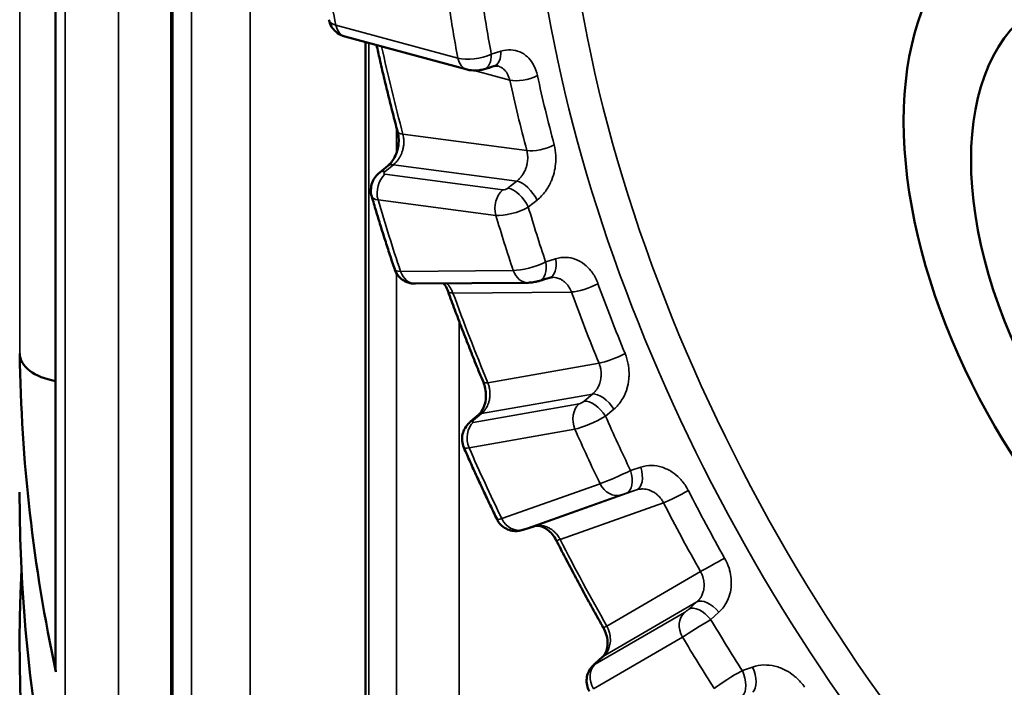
# Model space of a CAD drawing. Header units: millimetres. Extents: x 38 to 2514, y 38 to 1622.
# Tile 86 of 244: x 342 to 354, y 1281 to 1289. Entities that reach past the tile are written whole.
import ezdxf

# ---------------------------------------------------------------- set-up
doc = ezdxf.new("R2010")
doc.units = ezdxf.units.MM
doc.header["$LTSCALE"] = 7.692308
doc.layers.add('Visible (ISO)', color=7, linetype='Continuous', lineweight=50)
doc.layers.add('Visible Narrow (ISO)', color=7, linetype='Continuous', lineweight=35)

msp = doc.modelspace()

# ---------------------------------------------------------------- linework, layer by layer
at = {"layer": 'Visible (ISO)'}
for p, q in [((342.74, 1403.302), (342.74, 1280.996)), ((344.137, 1399.192), (344.137, 1276.775)), ((346.231, 1288.615), (347.704, 1288.218)), ((346.477, 1288.549), (346.477, 1272.696)), ((346.651, 1286.977), (346.75, 1287.057)), ((347.081, 1285.635), (348.44, 1285.646)), ((347.746, 1283.971), (347.842, 1284.053)), ((348.507, 1282.707), (348.391, 1282.67)), ((349.245, 1281.05), (349.337, 1281.132))]:
    msp.add_line(p, q, dxfattribs=at)
for centre, major_axis, ratio, start_param, end_param in [((356.681, 1285.452), (-2.625, 4.547), 0.57735, 5.859977, 8.27719), ((399.808, 1285.039), (-57.5, 0), 0.57735, 0.007508, 0.123392), ((342.909, 1284.793), (-0.6, 0), 0.57735, 0.007508, 1.285288), ((399.808, 1283.121), (-57.5, 0), 0.57735, 0, 3.141593), ((348.428, 1282.945), (0.076, -0.238), 0.543662, 6.28314, 6.300831), ((348.312, 1282.907), (0.076, -0.238), 0.543892, 6.283185, 6.300835), ((399.808, 1281.243), (57.5, 0), 0.57735, 3.113305, 6.311473), ((343.34, 1280.996), (-0.6, 0), 0.57735, 0, 0.123392)]:
    msp.add_ellipse(centre, major_axis=major_axis, ratio=ratio, start_param=start_param, end_param=end_param, dxfattribs=at)
msp.add_ellipse((356.681, 1285.452), major_axis=(-2.05, 3.551), ratio=0.57735, dxfattribs=at)
for points, knots in [([(352.634, 1301.065), (353.517, 1301.201), (354.501, 1301.095), (356.621, 1300.471), (357.794, 1299.928), (360.183, 1298.488), (361.427, 1297.574), (363.796, 1295.512), (364.951, 1294.345), (367.062, 1291.827), (368.037, 1290.44), (369.639, 1287.572), (370.276, 1286.052), (371.055, 1283.085), (371.209, 1281.6), (371.008, 1278.879), (370.664, 1277.605), (369.559, 1275.411), (368.792, 1274.46), (367.7, 1273.587), (367.514, 1273.451), (367.323, 1273.324)], [0, 0, 0, 0, 0.482918, 0.482918, 0.982372, 0.982372, 1.478501, 1.478501, 1.964713, 1.964713, 2.4644, 2.4644, 2.977464, 2.977464, 3.486297, 3.486297, 3.980604, 3.980604, 4.468336, 4.468336, 4.564412, 4.564412, 4.564412, 4.564412]), ([(346.231, 1288.615), (346.199, 1288.624), (346.168, 1288.638), (346.117, 1288.675), (346.095, 1288.697), (346.063, 1288.744), (346.051, 1288.77), (346.041, 1288.804), (346.039, 1288.811), (346.038, 1288.819)], [0, 0, 0, 0, 0.01010826, 0.01010826, 0.01904968, 0.01904968, 0.02732258, 0.02732258, 0.02971411, 0.02971411, 0.02971411, 0.02971411]), ([(346.613, 1288.512), (346.625, 1288.456), (346.638, 1288.399), (346.667, 1288.27), (346.684, 1288.198), (346.718, 1288.054), (346.735, 1287.981), (346.771, 1287.837), (346.789, 1287.764), (346.827, 1287.619), (346.846, 1287.547), (346.865, 1287.474)], [1.85035209, 1.85035209, 1.85035209, 1.85035209, 1.86226633, 1.86226633, 1.87739251, 1.87739251, 1.89251868, 1.89251868, 1.90764485, 1.90764485, 1.92277102, 1.92277102, 1.92277102, 1.92277102]), ([(347.91, 1288.222), (347.892, 1288.217), (347.874, 1288.213), (347.822, 1288.206), (347.788, 1288.205), (347.738, 1288.21), (347.721, 1288.213), (347.704, 1288.218)], [0, 0, 0, 0, 0.00567875, 0.00567875, 0.01567347, 0.01567347, 0.02101185, 0.02101185, 0.02101185, 0.02101185]), ([(346.75, 1287.057), (346.766, 1287.07), (346.783, 1287.087), (346.813, 1287.128), (346.828, 1287.153), (346.851, 1287.205), (346.86, 1287.233), (346.874, 1287.291), (346.878, 1287.322), (346.88, 1287.382), (346.878, 1287.412), (346.871, 1287.451), (346.868, 1287.463), (346.865, 1287.474)], [0, 0, 0, 0, 0.00921669, 0.00921669, 0.01833467, 0.01833467, 0.02726797, 0.02726797, 0.03635855, 0.03635855, 0.04553966, 0.04553966, 0.04959398, 0.04959398, 0.04959398, 0.04959398]), ([(346.554, 1286.686), (346.546, 1286.713), (346.542, 1286.742), (346.545, 1286.797), (346.55, 1286.825), (346.569, 1286.877), (346.583, 1286.903), (346.615, 1286.944), (346.632, 1286.961), (346.651, 1286.977)], [0, 0, 0, 0, 0.00842597, 0.00842597, 0.01676311, 0.01676311, 0.02526331, 0.02526331, 0.03259572, 0.03259572, 0.03259572, 0.03259572]), ([(346.554, 1286.686), (346.571, 1286.628), (346.589, 1286.569), (346.624, 1286.452), (346.642, 1286.394), (346.678, 1286.276), (346.697, 1286.218), (346.734, 1286.101), (346.753, 1286.042), (346.792, 1285.925), (346.811, 1285.866), (346.831, 1285.808)], [1.95933153, 1.95933153, 1.95933153, 1.95933153, 1.97146819, 1.97146819, 1.98360484, 1.98360484, 1.9957415, 1.9957415, 2.00787816, 2.00787816, 2.02001481, 2.02001481, 2.02001481, 2.02001481]), ([(347.081, 1285.635), (347.066, 1285.635), (347.05, 1285.636), (347.008, 1285.642), (346.982, 1285.65), (346.934, 1285.674), (346.913, 1285.689), (346.875, 1285.726), (346.859, 1285.748), (346.84, 1285.783), (346.835, 1285.795), (346.831, 1285.808)], [0, 0, 0, 0, 0.00481454, 0.00481454, 0.01299185, 0.01299185, 0.02073248, 0.02073248, 0.02877249, 0.02877249, 0.03266887, 0.03266887, 0.03266887, 0.03266887]), ([(348.578, 1285.669), (348.565, 1285.665), (348.55, 1285.661), (348.516, 1285.654), (348.495, 1285.65), (348.464, 1285.647), (348.452, 1285.647), (348.44, 1285.646)], [0, 0, 0, 0, 0.00448551, 0.00448551, 0.01061532, 0.01061532, 0.01433984, 0.01433984, 0.01433984, 0.01433984]), ([(347.476, 1285.539), (347.466, 1285.566), (347.454, 1285.591), (347.434, 1285.621), (347.427, 1285.63), (347.42, 1285.638)], [0, 0, 0, 0, 0.00925336, 0.00925336, 0.01359138, 0.01359138, 0.01359138, 0.01359138]), ([(347.476, 1285.539), (347.502, 1285.466), (347.529, 1285.393), (347.583, 1285.247), (347.611, 1285.174), (347.666, 1285.029), (347.695, 1284.956), (347.752, 1284.81), (347.781, 1284.737), (347.84, 1284.592), (347.869, 1284.519), (347.9, 1284.447)], [2.05657967, 2.05657967, 2.05657967, 2.05657967, 2.07170584, 2.07170584, 2.08683202, 2.08683202, 2.10195819, 2.10195819, 2.11708436, 2.11708436, 2.13221053, 2.13221053, 2.13221053, 2.13221053]), ([(347.842, 1284.053), (347.858, 1284.067), (347.875, 1284.087), (347.903, 1284.136), (347.914, 1284.164), (347.928, 1284.221), (347.931, 1284.251), (347.932, 1284.31), (347.929, 1284.34), (347.918, 1284.396), (347.91, 1284.422), (347.9, 1284.447)], [0, 0, 0, 0, 0.01128685, 0.01128685, 0.02156935, 0.02156935, 0.03061744, 0.03061744, 0.03956872, 0.03956872, 0.04777181, 0.04777181, 0.04777181, 0.04777181]), ([(347.665, 1283.658), (347.654, 1283.683), (347.647, 1283.71), (347.642, 1283.764), (347.644, 1283.792), (347.656, 1283.845), (347.666, 1283.87), (347.694, 1283.917), (347.712, 1283.939), (347.736, 1283.962), (347.741, 1283.967), (347.746, 1283.971)], [0, 0, 0, 0, 0.00820116, 0.00820116, 0.01631243, 0.01631243, 0.02448291, 0.02448291, 0.03281072, 0.03281072, 0.03488297, 0.03488297, 0.03488297, 0.03488297]), ([(347.665, 1283.658), (347.691, 1283.6), (347.716, 1283.542), (347.768, 1283.426), (347.794, 1283.368), (347.847, 1283.253), (347.874, 1283.195), (347.928, 1283.08), (347.955, 1283.022), (348.01, 1282.907), (348.037, 1282.849), (348.065, 1282.792)], [2.16878274, 2.16878274, 2.16878274, 2.16878274, 2.18091525, 2.18091525, 2.19304776, 2.19304776, 2.20518026, 2.20518026, 2.21731277, 2.21731277, 2.22944528, 2.22944528, 2.22944528, 2.22944528]), ([(348.389, 1282.669), (348.383, 1282.667), (348.377, 1282.666), (348.37, 1282.663), (348.367, 1282.663), (348.362, 1282.661), (348.36, 1282.661), (348.355, 1282.659), (348.353, 1282.659), (348.347, 1282.657), (348.343, 1282.656), (348.334, 1282.654), (348.329, 1282.654), (348.31, 1282.651), (348.296, 1282.65), (348.258, 1282.651), (348.234, 1282.656), (348.185, 1282.672), (348.161, 1282.685), (348.119, 1282.716), (348.1, 1282.736), (348.077, 1282.769), (348.071, 1282.78), (348.065, 1282.792)], [0, 0, 0, 0, 0.00219603, 0.00219603, 0.00344072, 0.00344072, 0.00437621, 0.00437621, 0.00525996, 0.00525996, 0.00636837, 0.00636837, 0.00810463, 0.00810463, 0.01216183, 0.01216183, 0.01946912, 0.01946912, 0.02743828, 0.02743828, 0.03540455, 0.03540455, 0.03933306, 0.03933306, 0.03933306, 0.03933306]), ([(348.78, 1282.538), (348.767, 1282.565), (348.75, 1282.59), (348.714, 1282.633), (348.694, 1282.652), (348.654, 1282.681), (348.634, 1282.693), (348.594, 1282.708), (348.575, 1282.712), (348.538, 1282.714), (348.521, 1282.712), (348.505, 1282.707)], [0, 0, 0, 0, 0.00910888, 0.00910888, 0.01804169, 0.01804169, 0.02706616, 0.02706616, 0.03668245, 0.03668245, 0.04734949, 0.04734949, 0.04734949, 0.04734949]), ([(348.78, 1282.538), (348.817, 1282.467), (348.853, 1282.396), (348.927, 1282.255), (348.964, 1282.184), (349.039, 1282.043), (349.077, 1281.973), (349.153, 1281.833), (349.191, 1281.763), (349.269, 1281.623), (349.308, 1281.553), (349.347, 1281.484)], [2.26601918, 2.26601918, 2.26601918, 2.26601918, 2.28114535, 2.28114535, 2.29627153, 2.29627153, 2.3113977, 2.3113977, 2.32652387, 2.32652387, 2.34165004, 2.34165004, 2.34165004, 2.34165004]), ([(349.337, 1281.132), (349.347, 1281.141), (349.356, 1281.152), (349.372, 1281.177), (349.379, 1281.192), (349.394, 1281.233), (349.399, 1281.263), (349.399, 1281.324), (349.395, 1281.354), (349.381, 1281.411), (349.37, 1281.44), (349.354, 1281.472), (349.351, 1281.478), (349.347, 1281.484)], [0, 0, 0, 0, 0.00798549, 0.00798549, 0.01527812, 0.01527812, 0.02676841, 0.02676841, 0.03625343, 0.03625343, 0.04520169, 0.04520169, 0.04717347, 0.04717347, 0.04717347, 0.04717347]), ([(349.18, 1280.718), (349.166, 1280.741), (349.156, 1280.766), (349.145, 1280.819), (349.144, 1280.846), (349.149, 1280.899), (349.156, 1280.925), (349.173, 1280.961), (349.179, 1280.973), (349.199, 1281.004), (349.215, 1281.022), (349.236, 1281.042), (349.24, 1281.046), (349.245, 1281.05)], [0, 0, 0, 0, 0.00807575, 0.00807575, 0.01605875, 0.01605875, 0.0240519, 0.0240519, 0.02798137, 0.02798137, 0.03546395, 0.03546395, 0.0373082, 0.0373082, 0.0373082, 0.0373082])]:
    msp.add_open_spline(points, degree=3, knots=knots, dxfattribs=at)
for points in [[(348.027, 1288.258), (347.988, 1288.246), (347.949, 1288.234), (347.91, 1288.222)], [(348.073, 1288.261), (348.063, 1288.264), (348.05, 1288.265), (348.027, 1288.258)], [(348.698, 1285.706), (348.658, 1285.694), (348.618, 1285.682), (348.578, 1285.669)], [(348.733, 1285.712), (348.722, 1285.712), (348.711, 1285.71), (348.698, 1285.706)]]:
    msp.add_open_spline(points, degree=3, dxfattribs=at)
at = {"layer": 'Visible Narrow (ISO)'}
for p, q in [((342.31, 1406.938), (342.309, 1284.79)), ((343.502, 1404.191), (343.502, 1280.162)), ((342.745, 1403.101), (342.745, 1280.954)), ((342.858, 1402.607), (342.858, 1280.459)), ((345.087, 1399.99), (345.087, 1275.96)), ((344.157, 1398.836), (344.157, 1276.688)), ((344.381, 1398.355), (344.38, 1276.207)), ((346.12, 1288.755), (347.592, 1288.357)), ((346.521, 1288.537), (346.521, 1272.566)), ((347.996, 1288.403), (348.113, 1288.439)), ((347.791, 1288.206), (348.219, 1288.091)), ((346.851, 1287.527), (346.851, 1287.209)), ((348.424, 1287.24), (346.93, 1287.437)), ((346.715, 1286.989), (346.815, 1287.069)), ((348.304, 1286.873), (346.815, 1287.069)), ((346.851, 1287.103), (346.851, 1287.103)), ((348.135, 1286.767), (346.714, 1286.954)), ((348.304, 1286.873), (348.199, 1286.789)), ((348.052, 1286.459), (346.63, 1286.646)), ((348.548, 1286.643), (348.443, 1286.56)), ((348.652, 1285.897), (348.771, 1285.934)), ((346.851, 1285.762), (346.851, 1272.105)), ((346.903, 1285.783), (348.261, 1285.794)), ((347.534, 1285.522), (348.962, 1285.534)), ((347.607, 1285.184), (347.607, 1271.914)), ((349.296, 1284.676), (347.954, 1284.44)), ((349.216, 1284.303), (347.879, 1284.069)), ((349.216, 1284.303), (349.115, 1284.218)), ((349.056, 1284.186), (347.779, 1283.962)), ((349.475, 1284.121), (349.374, 1284.036)), ((347.783, 1283.987), (347.879, 1284.069)), ((349.005, 1283.878), (347.728, 1283.654)), ((349.676, 1283.382), (349.798, 1283.422)), ((348.122, 1282.802), (349.308, 1283.222)), ((348.507, 1282.707), (349.749, 1283.148)), ((349.627, 1283.108), (349.749, 1283.148)), ((348.377, 1282.667), (349.563, 1283.087)), ((348.826, 1282.55), (350.073, 1282.991)), ((350.519, 1282.162), (349.388, 1281.505)), ((350.476, 1281.796), (349.349, 1281.141)), ((350.476, 1281.796), (350.379, 1281.71)), ((350.325, 1281.669), (349.25, 1281.044)), ((350.739, 1281.671), (350.642, 1281.585)), ((350.302, 1281.372), (349.227, 1280.747)), ((349.257, 1281.059), (349.349, 1281.141)), ((351.024, 1280.967), (351.148, 1281.01))]:
    msp.add_line(p, q, dxfattribs=at)
for centre, major_axis, ratio, start_param, end_param in [((357.954, 1286.186), (-6.433, 11.142), 0.57735, 6.143649, 8.434114), ((357.756, 1286.073), (6.582, -11.401), 0.57735, 3.127708, 6.29625), ((356.893, 1285.574), (7.842, -13.583), 0.57735, 4.106242, 4.166619), ((356.893, 1285.574), (-6.765, 11.717), 0.57735, 0.967902, 1.021773), ((357.09, 1285.688), (-6.615, 11.458), 0.57735, 0.967381, 1.022294), ((346.333, 1288.869), (0.296, 0.049), 0.404011, 3.150809, 3.841921), ((346.297, 1288.857), (-0.065, -0.241), 0.706393, 5.329292, 6.283185), ((357.353, 1285.839), (-7.851, 13.599), 0.57735, 1.062638, 1.137373), ((347.806, 1288.472), (0.296, 0.049), 0.406678, 3.842407, 5.343387), ((347.837, 1288.462), (0.073, -0.239), 0.592622, 6.283185, 7.433444), ((347.954, 1288.497), (0.073, -0.239), 0.592375, 6.283185, 7.435435), ((347.769, 1288.459), (-0.065, -0.241), 0.706393, 5.329292, 6.283186), ((348.395, 1288.193), (-0.244, -0.053), 0.395962, 0.679931, 2.180914), ((357.517, 1285.934), (6.594, -11.421), 0.57735, 4.20608, 4.27622), ((357.353, 1285.839), (6.719, -11.637), 0.57735, 4.20608, 4.27622), ((347.107, 1287.539), (-0.241, -0.065), 0.342912, 0, 0.661899), ((348.601, 1287.342), (-0.242, -0.064), 0.344946, 0.662517, 2.163501), ((346.908, 1286.863), (-0.158, 0.194), 0.474403, 5.778019, 6.283185), ((346.807, 1286.748), (0.033, 0.248), 0.746485, 0.69483, 2.091094), ((346.809, 1286.783), (-0.158, 0.194), 0.474614, 5.777948, 6.283185), ((346.747, 1286.983), (0.0458, 0.0212), 0.425025, 2.109766, 3.732696), ((348.397, 1286.667), (-0.156, 0.195), 0.461491, 4.24445, 5.782277), ((348.228, 1286.561), (0.033, 0.248), 0.746485, 0.69483, 2.091094), ((348.168, 1286.795), (0.0458, 0.0212), 0.425402, 3.732823, 5.233164), ((348.292, 1286.583), (-0.156, 0.195), 0.461749, 4.246266, 5.782194), ((346.84, 1286.777), (0.286, 0.091), 0.335138, 3.133767, 3.787868), ((356.893, 1285.574), (7.842, -13.583), 0.57735, 4.315681, 4.376058), ((348.261, 1286.589), (0.286, 0.092), 0.33235, 3.787705, 5.288688), ((357.09, 1285.688), (-6.615, 11.458), 0.57735, 1.17682, 1.231734), ((356.893, 1285.574), (-6.765, 11.717), 0.57735, 1.177341, 1.231213), ((348.476, 1285.909), (0.287, 0.089), 0.252327, 3.790415, 5.291395), ((348.505, 1285.908), (0.074, -0.239), 0.561111, 6.283184, 7.637435), ((348.625, 1285.945), (0.073, -0.239), 0.560841, 6.283185, 7.639375), ((347.117, 1285.897), (0.287, 0.089), 0.249464, 3.14722, 3.790134), ((347.079, 1285.885), (0.002, -0.25), 0.776093, 5.126362, 6.283185), ((348.438, 1285.896), (0.002, -0.25), 0.776093, 5.126362, 6.283187), ((347.711, 1285.624), (-0.235, -0.085), 0.240991, 0, 0.63712), ((349.139, 1285.636), (-0.235, -0.085), 0.238848, 0.636717, 2.1377), ((357.353, 1285.839), (6.719, -11.637), 0.57735, 4.41552, 4.485659), ((357.517, 1285.934), (6.594, -11.421), 0.57735, 4.41552, 4.485659), ((357.353, 1285.839), (-7.851, 13.599), 0.57735, 1.271182, 1.346812), ((349.472, 1284.778), (-0.231, -0.095), 0.183542, 0.627753, 2.128736), ((348.131, 1284.542), (-0.231, -0.096), 0.181357, 0, 0.627454), ((349.087, 1284.214), (0.0429, 0.0265), 0.265627, 3.72853, 5.228871), ((349.241, 1284.012), (-0.162, 0.191), 0.4865, 4.437811, 5.973739), ((349.342, 1284.098), (-0.162, 0.191), 0.486224, 4.435968, 5.973795), ((349.181, 1283.98), (-0.043, 0.246), 0.798949, 0.458281, 1.854544), ((347.909, 1283.781), (-0.163, 0.19), 0.500263, 5.970855, 6.283186), ((347.811, 1283.99), (0.0429, 0.0265), 0.265393, 2.105343, 3.728271), ((348.005, 1283.863), (-0.163, 0.19), 0.500036, 5.970904, 6.283185), ((349.213, 1284.009), (0.272, 0.127), 0.168974, 3.761472, 5.262454), ((357.09, 1285.688), (-6.615, 11.458), 0.57735, 1.38626, 1.441173), ((347.905, 1283.757), (-0.043, 0.246), 0.798949, 0.458281, 1.854544), ((356.893, 1285.574), (-6.765, 11.717), 0.57735, 1.386781, 1.440652), ((347.937, 1283.785), (0.272, 0.127), 0.171908, 3.137661, 3.761493), ((356.893, 1285.574), (7.842, -13.583), 0.57735, 4.525121, 4.585498), ((349.671, 1283.385), (0.076, -0.238), 0.529592, 0.01746, 1.555287), ((349.523, 1283.337), (0.273, 0.124), 0.086239, 3.762901, 5.263882), ((349.548, 1283.345), (0.076, -0.238), 0.529873, 0.017464, 1.553391), ((349.484, 1283.324), (0.084, -0.236), 0.811874, 4.861553, 6.257816), ((349.602, 1283.099), (0.0479, 0.0159), 0.014805, 1.023552, 2.52356), ((350.25, 1283.093), (-0.223, -0.114), 0.071295, 0.617285, 2.118268), ((357.517, 1285.934), (6.594, -11.421), 0.57735, 4.624959, 4.695099), ((357.353, 1285.839), (6.719, -11.637), 0.57735, 4.624959, 4.695099), ((348.338, 1282.916), (0.273, 0.124), 0.083275, 3.14346, 3.762757), ((348.299, 1282.904), (0.084, -0.236), 0.811874, 4.861553, 6.257816), ((348.416, 1282.679), (0.0479, 0.0159), 0.014779, 2.524436, 4.147074), ((349.003, 1282.652), (-0.223, -0.114), 0.073528, 0, 0.6174), ((357.353, 1285.839), (-7.851, 13.599), 0.57735, 1.480621, 1.556252), ((350.696, 1282.264), (-0.218, -0.123), 0.014117, 0.61555, 2.116533), ((350.533, 1281.514), (-0.166, 0.187), 0.514786, 4.631696, 6.167624), ((350.63, 1281.601), (-0.166, 0.187), 0.514504, 4.62982, 6.167647), ((350.479, 1281.474), (-0.126, 0.216), 0.816495, 0.172065, 1.568328), ((350.356, 1281.697), (0.0396, 0.0313), 0.098738, 3.744249, 5.24459), ((349.565, 1281.607), (-0.218, -0.123), 0.011875, 6.283183, 6.898715), ((350.51, 1281.502), (0.254, 0.159), 0.001054, 1.024969, 2.525952), ((357.09, 1285.688), (-6.615, 11.458), 0.57735, 1.5957, 1.650613), ((356.893, 1285.574), (-6.765, 11.717), 0.57735, 1.59622, 1.650092), ((349.503, 1280.946), (-0.167, 0.186), 0.528636, 6.166465, 6.283185), ((349.404, 1280.849), (-0.126, 0.216), 0.816495, 0.172065, 1.568328), ((349.281, 1281.072), (0.0396, 0.0313), 0.098648, 2.120984, 3.743913), ((349.411, 1280.864), (-0.167, 0.186), 0.528868, 6.166446, 6.283187), ((351.046, 1280.928), (0.081, -0.236), 0.499995, 0.212808, 1.750636), ((350.902, 1280.868), (0.256, 0.156), 0.084337, 1.025464, 2.526445), ((350.922, 1280.885), (0.081, -0.236), 0.500275, 0.212849, 1.748777)]:
    msp.add_ellipse(centre, major_axis=major_axis, ratio=ratio, start_param=start_param, end_param=end_param, dxfattribs=at)
for points, knots in [([(352.489, 1301.02), (352.629, 1301.042), (352.773, 1301.058), (352.974, 1301.07), (353.027, 1301.072), (353.188, 1301.077), (353.298, 1301.076), (353.509, 1301.069), (353.611, 1301.063), (353.826, 1301.045), (353.939, 1301.032), (354.165, 1301.001), (354.278, 1300.983), (354.535, 1300.935), (354.68, 1300.903), (354.92, 1300.845), (355.013, 1300.821), (355.259, 1300.753), (355.414, 1300.706), (355.662, 1300.624), (355.756, 1300.592), (356.034, 1300.492), (356.221, 1300.419), (356.477, 1300.313), (356.545, 1300.285), (356.778, 1300.184), (356.943, 1300.108), (357.205, 1299.983), (357.3, 1299.937), (357.536, 1299.818), (357.677, 1299.745), (357.944, 1299.602), (358.069, 1299.533), (358.346, 1299.376), (358.498, 1299.287), (358.772, 1299.122), (358.894, 1299.047), (359.204, 1298.852), (359.394, 1298.728), (359.677, 1298.539), (359.768, 1298.476), (360.002, 1298.315), (360.145, 1298.214), (360.432, 1298.007), (360.575, 1297.901), (360.854, 1297.691), (360.989, 1297.587), (361.26, 1297.376), (361.394, 1297.268), (361.544, 1297.147), (361.559, 1297.134), (361.7, 1297.019), (361.825, 1296.915), (362.075, 1296.704), (362.2, 1296.597), (362.354, 1296.463), (362.384, 1296.437), (362.503, 1296.332), (362.592, 1296.252), (362.776, 1296.087), (362.87, 1296.002), (363.053, 1295.832), (363.143, 1295.748), (363.239, 1295.657), (363.245, 1295.652), (363.341, 1295.561), (363.432, 1295.473), (363.616, 1295.295), (363.708, 1295.205), (363.893, 1295.021), (363.986, 1294.927), (364.099, 1294.812), (364.118, 1294.792), (364.249, 1294.658), (364.362, 1294.54), (364.59, 1294.299), (364.704, 1294.177), (364.917, 1293.944), (365.015, 1293.836), (365.243, 1293.579), (365.374, 1293.429), (365.637, 1293.122), (365.768, 1292.965), (365.992, 1292.692), (366.084, 1292.578), (366.31, 1292.295), (366.443, 1292.124), (366.709, 1291.773), (366.843, 1291.594), (367.079, 1291.267), (367.182, 1291.121), (367.396, 1290.815), (367.505, 1290.653), (367.723, 1290.325), (367.831, 1290.158), (368.043, 1289.821), (368.148, 1289.65), (368.29, 1289.412), (368.329, 1289.347), (368.462, 1289.119), (368.556, 1288.955), (368.738, 1288.625), (368.828, 1288.459), (369.002, 1288.125), (369.087, 1287.957), (369.223, 1287.679), (369.276, 1287.568), (369.431, 1287.238), (369.53, 1287.017), (369.718, 1286.577), (369.807, 1286.357), (369.96, 1285.958), (370.026, 1285.779), (370.178, 1285.344), (370.26, 1285.09), (370.412, 1284.58), (370.482, 1284.324), (370.569, 1283.969), (370.593, 1283.869), (370.668, 1283.536), (370.714, 1283.305), (370.795, 1282.845), (370.829, 1282.616), (370.875, 1282.252), (370.89, 1282.117), (370.924, 1281.752), (370.94, 1281.523), (370.955, 1281.132), (370.959, 1280.969), (370.959, 1280.807)], [0, 0, 0, 0, 0.0229932, 0.0229932, 0.03125, 0.03125, 0.0476871, 0.0476871, 0.0625, 0.0625, 0.0783386, 0.0783386, 0.09375, 0.09375, 0.1129177, 0.1129177, 0.125, 0.125, 0.1445828, 0.1445828, 0.15625, 0.15625, 0.1792086, 0.1792086, 0.1875, 0.1875, 0.2074265, 0.2074265, 0.21875, 0.21875, 0.2354163, 0.2354163, 0.25, 0.25, 0.2674542, 0.2674542, 0.28125, 0.28125, 0.3024185, 0.3024185, 0.3125, 0.3125, 0.328125, 0.328125, 0.34375, 0.34375, 0.3584988, 0.3584988, 0.3733081, 0.3733081, 0.375, 0.375, 0.3889129, 0.3889129, 0.4029205, 0.4029205, 0.40625, 0.40625, 0.4163418, 0.4163418, 0.4269209, 0.4269209, 0.4368707, 0.4368707, 0.4375, 0.4375, 0.4474385, 0.4474385, 0.4572379, 0.4572379, 0.466818, 0.466818, 0.46875, 0.46875, 0.4799926, 0.4799926, 0.4908894, 0.4908894, 0.5, 0.5, 0.5118039, 0.5118039, 0.5232957, 0.5232957, 0.53125, 0.53125, 0.5425786, 0.5425786, 0.5537949, 0.5537949, 0.5625, 0.5625, 0.571803, 0.571803, 0.5810682, 0.5810682, 0.5902887, 0.5902887, 0.59375, 0.59375, 0.6023285, 0.6023285, 0.6108868, 0.6108868, 0.6194155, 0.6194155, 0.625, 0.625, 0.6361237, 0.6361237, 0.6471951, 0.6471951, 0.65625, 0.65625, 0.6691994, 0.6691994, 0.6823048, 0.6823048, 0.6875, 0.6875, 0.699528, 0.699528, 0.711564, 0.711564, 0.71875, 0.71875, 0.7310084, 0.7310084, 0.7398479, 0.7398479, 0.7398479, 0.7398479]), ([(348.113, 1288.439), (348.154, 1288.452), (348.194, 1288.457), (348.231, 1288.455), (348.269, 1288.454), (348.305, 1288.446), (348.339, 1288.432), (348.373, 1288.417), (348.404, 1288.397), (348.432, 1288.37), (348.454, 1288.349), (348.475, 1288.324), (348.493, 1288.295), (348.497, 1288.288), (348.502, 1288.28), (348.506, 1288.272), (348.527, 1288.234), (348.542, 1288.192), (348.553, 1288.144)], [0, 0, 0, 0, 0.2, 0.2, 0.2, 0.4, 0.4, 0.4, 0.6, 0.6, 0.6, 0.757672, 0.757672, 0.757672, 0.8, 0.8, 0.8, 1, 1, 1, 1]), ([(348.073, 1288.261), (348.081, 1288.259), (348.089, 1288.256), (348.106, 1288.248), (348.116, 1288.243), (348.133, 1288.232), (348.142, 1288.225), (348.158, 1288.21), (348.165, 1288.202), (348.18, 1288.183), (348.186, 1288.173), (348.199, 1288.15), (348.204, 1288.137), (348.213, 1288.113), (348.216, 1288.102), (348.219, 1288.091)], [0.3184297, 0.3184297, 0.3184297, 0.3184297, 0.4, 0.4, 0.5, 0.5, 0.6, 0.6, 0.7, 0.7, 0.8, 0.8, 0.9136483, 0.9136483, 1, 1, 1, 1]), ([(346.815, 1287.069), (346.83, 1287.081), (346.844, 1287.095), (346.861, 1287.115), (346.865, 1287.119), (346.877, 1287.135), (346.885, 1287.148), (346.898, 1287.171), (346.903, 1287.181), (346.913, 1287.203), (346.918, 1287.216), (346.927, 1287.242), (346.93, 1287.255), (346.936, 1287.282), (346.938, 1287.295), (346.941, 1287.322), (346.941, 1287.336), (346.941, 1287.351), (346.941, 1287.353), (346.941, 1287.37), (346.94, 1287.386), (346.935, 1287.414), (346.933, 1287.426), (346.93, 1287.437)], [0.0000002, 0.0000002, 0.0000002, 0.0000002, 0.1566439, 0.1566439, 0.2, 0.2, 0.3152149, 0.3152149, 0.4, 0.4, 0.5, 0.5, 0.6, 0.6, 0.6945968, 0.6945968, 0.7898724, 0.7898724, 0.8, 0.8, 0.9145155, 0.9145155, 1, 1, 1, 1]), ([(348.755, 1287.309), (348.766, 1287.267), (348.772, 1287.224), (348.775, 1287.18), (348.775, 1287.173), (348.775, 1287.166), (348.775, 1287.158), (348.776, 1287.122), (348.773, 1287.085), (348.768, 1287.049), (348.766, 1287.033), (348.763, 1287.018), (348.76, 1287.003), (348.752, 1286.961), (348.739, 1286.922), (348.725, 1286.886), (348.722, 1286.879), (348.719, 1286.872), (348.716, 1286.866), (348.697, 1286.824), (348.676, 1286.785), (348.648, 1286.748), (348.621, 1286.711), (348.588, 1286.674), (348.548, 1286.643)], [0, 0, 0, 0, 0.171584, 0.171584, 0.171584, 0.2, 0.2, 0.2, 0.339011, 0.339011, 0.339011, 0.4, 0.4, 0.4, 0.567758, 0.567758, 0.567758, 0.6, 0.6, 0.6, 0.8, 0.8, 0.8, 1, 1, 1, 1]), ([(348.424, 1287.24), (348.428, 1287.227), (348.43, 1287.213), (348.434, 1287.185), (348.435, 1287.171), (348.435, 1287.146), (348.435, 1287.134), (348.433, 1287.112), (348.431, 1287.101), (348.428, 1287.084), (348.427, 1287.077), (348.423, 1287.058), (348.42, 1287.046), (348.412, 1287.023), (348.408, 1287.012), (348.402, 1286.999), (348.401, 1286.997), (348.396, 1286.987), (348.392, 1286.979), (348.384, 1286.963), (348.379, 1286.956), (348.37, 1286.942), (348.366, 1286.936), (348.354, 1286.921), (348.346, 1286.912), (348.329, 1286.894), (348.32, 1286.886), (348.308, 1286.876), (348.306, 1286.875), (348.304, 1286.873)], [0, 0, 0, 0, 0.1, 0.1, 0.2, 0.2, 0.275987, 0.275987, 0.352359, 0.352359, 0.4, 0.4, 0.48936, 0.48936, 0.58373, 0.58373, 0.6, 0.6, 0.671408, 0.671408, 0.741635, 0.741635, 0.8, 0.8, 0.889331, 0.889331, 0.980272, 0.980272, 1, 1, 1, 1]), ([(348.771, 1285.934), (348.814, 1285.948), (348.855, 1285.953), (348.896, 1285.952), (348.936, 1285.95), (348.976, 1285.942), (349.014, 1285.928), (349.052, 1285.913), (349.088, 1285.893), (349.122, 1285.865), (349.149, 1285.844), (349.175, 1285.818), (349.198, 1285.789), (349.204, 1285.781), (349.21, 1285.773), (349.215, 1285.765), (349.243, 1285.727), (349.265, 1285.684), (349.283, 1285.635)], [0, 0, 0, 0, 0.2, 0.2, 0.2, 0.4, 0.4, 0.4, 0.6, 0.6, 0.6, 0.75769, 0.75769, 0.75769, 0.8, 0.8, 0.8, 1, 1, 1, 1]), ([(348.733, 1285.712), (348.737, 1285.712), (348.74, 1285.712), (348.756, 1285.711), (348.769, 1285.709), (348.791, 1285.704), (348.801, 1285.701), (348.821, 1285.694), (348.832, 1285.689), (348.852, 1285.677), (348.862, 1285.67), (348.881, 1285.655), (348.891, 1285.647), (348.908, 1285.628), (348.916, 1285.618), (348.933, 1285.594), (348.941, 1285.581), (348.953, 1285.557), (348.958, 1285.546), (348.962, 1285.534)], [0.1705597, 0.1705597, 0.1705597, 0.1705597, 0.2, 0.2, 0.3116149, 0.3116149, 0.4, 0.4, 0.5, 0.5, 0.6, 0.6, 0.7, 0.7, 0.8, 0.8, 0.9136608, 0.9136608, 1, 1, 1, 1]), ([(347.534, 1285.522), (347.529, 1285.536), (347.523, 1285.548), (347.512, 1285.57), (347.507, 1285.578), (347.496, 1285.596), (347.489, 1285.604), (347.476, 1285.621), (347.469, 1285.628), (347.461, 1285.636), (347.46, 1285.637), (347.459, 1285.638)], [0, 0, 0, 0, 0.0959968, 0.0959968, 0.1666667, 0.1666667, 0.2431294, 0.2431294, 0.3197635, 0.3197635, 0.3316202, 0.3316202, 0.3316202, 0.3316202]), ([(349.61, 1284.792), (349.627, 1284.75), (349.639, 1284.707), (349.647, 1284.663), (349.649, 1284.656), (349.65, 1284.649), (349.651, 1284.641), (349.656, 1284.605), (349.658, 1284.568), (349.658, 1284.532), (349.657, 1284.516), (349.656, 1284.5), (349.655, 1284.485), (349.651, 1284.443), (349.643, 1284.404), (349.632, 1284.368), (349.63, 1284.361), (349.628, 1284.354), (349.625, 1284.347), (349.611, 1284.305), (349.593, 1284.266), (349.568, 1284.228), (349.544, 1284.19), (349.513, 1284.153), (349.475, 1284.121)], [0, 0, 0, 0, 0.17167, 0.17167, 0.17167, 0.2, 0.2, 0.2, 0.338997, 0.338997, 0.338997, 0.4, 0.4, 0.4, 0.567932, 0.567932, 0.567932, 0.6, 0.6, 0.6, 0.8, 0.8, 0.8, 1, 1, 1, 1]), ([(349.296, 1284.676), (349.301, 1284.662), (349.305, 1284.649), (349.309, 1284.635), (349.313, 1284.621), (349.316, 1284.606), (349.318, 1284.592), (349.319, 1284.581), (349.32, 1284.569), (349.321, 1284.558), (349.321, 1284.547), (349.321, 1284.536), (349.321, 1284.525), (349.32, 1284.518), (349.32, 1284.511), (349.319, 1284.505), (349.318, 1284.492), (349.316, 1284.481), (349.313, 1284.469), (349.311, 1284.457), (349.308, 1284.445), (349.304, 1284.434), (349.303, 1284.432), (349.303, 1284.43), (349.302, 1284.428), (349.299, 1284.42), (349.296, 1284.412), (349.292, 1284.404), (349.289, 1284.396), (349.285, 1284.388), (349.28, 1284.381), (349.277, 1284.375), (349.273, 1284.368), (349.269, 1284.362), (349.263, 1284.353), (349.256, 1284.344), (349.248, 1284.335), (349.24, 1284.325), (349.231, 1284.317), (349.222, 1284.308), (349.22, 1284.307), (349.218, 1284.305), (349.216, 1284.303)], [0, 0, 0, 0, 0.1, 0.1, 0.1, 0.2, 0.2, 0.2, 0.276009, 0.276009, 0.276009, 0.352401, 0.352401, 0.352401, 0.4, 0.4, 0.4, 0.489375, 0.489375, 0.489375, 0.583733, 0.583733, 0.583733, 0.6, 0.6, 0.6, 0.671448, 0.671448, 0.671448, 0.741699, 0.741699, 0.741699, 0.8, 0.8, 0.8, 0.889313, 0.889313, 0.889313, 0.980228, 0.980228, 0.980228, 1, 1, 1, 1]), ([(347.879, 1284.069), (347.894, 1284.081), (347.907, 1284.095), (347.922, 1284.115), (347.925, 1284.12), (347.936, 1284.136), (347.944, 1284.149), (347.954, 1284.172), (347.958, 1284.182), (347.966, 1284.205), (347.97, 1284.218), (347.975, 1284.244), (347.977, 1284.258), (347.98, 1284.285), (347.98, 1284.298), (347.98, 1284.325), (347.979, 1284.339), (347.977, 1284.354), (347.976, 1284.356), (347.974, 1284.373), (347.97, 1284.39), (347.962, 1284.417), (347.958, 1284.429), (347.954, 1284.44)], [0.0000002, 0.0000002, 0.0000002, 0.0000002, 0.1566431, 0.1566431, 0.2, 0.2, 0.3152141, 0.3152141, 0.4, 0.4, 0.5, 0.5, 0.6, 0.6, 0.6945974, 0.6945974, 0.7898736, 0.7898736, 0.8, 0.8, 0.9145156, 0.9145156, 1, 1, 1, 1]), ([(349.798, 1283.422), (349.841, 1283.436), (349.884, 1283.442), (349.927, 1283.441), (349.97, 1283.441), (350.013, 1283.434), (350.055, 1283.421), (350.097, 1283.407), (350.138, 1283.388), (350.177, 1283.362), (350.208, 1283.341), (350.238, 1283.317), (350.265, 1283.289), (350.272, 1283.281), (350.28, 1283.273), (350.287, 1283.266), (350.32, 1283.228), (350.348, 1283.187), (350.372, 1283.139)], [0, 0, 0, 0, 0.2, 0.2, 0.2, 0.4, 0.4, 0.4, 0.6, 0.6, 0.6, 0.75769, 0.75769, 0.75769, 0.8, 0.8, 0.8, 1, 1, 1, 1]), ([(349.749, 1283.148), (349.765, 1283.153), (349.781, 1283.156), (349.806, 1283.158), (349.814, 1283.159), (349.836, 1283.159), (349.849, 1283.157), (349.873, 1283.153), (349.884, 1283.151), (349.906, 1283.144), (349.918, 1283.139), (349.94, 1283.128), (349.952, 1283.122), (349.974, 1283.108), (349.984, 1283.099), (350.005, 1283.082), (350.015, 1283.072), (350.035, 1283.05), (350.045, 1283.037), (350.061, 1283.013), (350.067, 1283.002), (350.073, 1282.991)], [0, 0, 0, 0, 0.132587, 0.132587, 0.2, 0.2, 0.311615, 0.311615, 0.4, 0.4, 0.5, 0.5, 0.6, 0.6, 0.7, 0.7, 0.8, 0.8, 0.913661, 0.913661, 1, 1, 1, 1]), ([(348.826, 1282.55), (348.82, 1282.563), (348.812, 1282.575), (348.798, 1282.596), (348.792, 1282.604), (348.778, 1282.621), (348.77, 1282.629), (348.754, 1282.645), (348.746, 1282.652), (348.736, 1282.66), (348.735, 1282.661), (348.722, 1282.67), (348.711, 1282.678), (348.692, 1282.688), (348.685, 1282.692), (348.67, 1282.699), (348.661, 1282.702), (348.644, 1282.708), (348.635, 1282.711), (348.626, 1282.713), (348.625, 1282.713), (348.616, 1282.715), (348.609, 1282.716), (348.593, 1282.718), (348.585, 1282.718), (348.574, 1282.718), (348.571, 1282.718), (348.558, 1282.718), (348.547, 1282.717), (348.527, 1282.713), (348.517, 1282.71), (348.507, 1282.707)], [0, 0, 0, 0, 0.0959925, 0.0959925, 0.1666667, 0.1666667, 0.2431249, 0.2431249, 0.3197548, 0.3197548, 0.3333333, 0.3333333, 0.436185, 0.436185, 0.5, 0.5, 0.5790739, 0.5790739, 0.6601879, 0.6601879, 0.6666667, 0.6666667, 0.7386156, 0.7386156, 0.8083952, 0.8083952, 0.8333333, 0.8333333, 0.9214603, 0.9214603, 1, 1, 1, 1]), ([(350.81, 1282.325), (350.833, 1282.285), (350.851, 1282.244), (350.864, 1282.201), (350.866, 1282.194), (350.868, 1282.187), (350.87, 1282.18), (350.879, 1282.145), (350.885, 1282.109), (350.888, 1282.074), (350.889, 1282.059), (350.89, 1282.043), (350.89, 1282.029), (350.891, 1281.988), (350.886, 1281.95), (350.879, 1281.914), (350.877, 1281.907), (350.875, 1281.901), (350.874, 1281.894), (350.863, 1281.853), (350.848, 1281.814), (350.826, 1281.777), (350.804, 1281.74), (350.776, 1281.703), (350.739, 1281.671)], [0, 0, 0, 0, 0.171584, 0.171584, 0.171584, 0.2, 0.2, 0.2, 0.339011, 0.339011, 0.339011, 0.4, 0.4, 0.4, 0.567758, 0.567758, 0.567758, 0.6, 0.6, 0.6, 0.8, 0.8, 0.8, 1, 1, 1, 1]), ([(350.519, 1282.162), (350.526, 1282.149), (350.532, 1282.136), (350.543, 1282.109), (350.548, 1282.095), (350.554, 1282.07), (350.556, 1282.059), (350.56, 1282.038), (350.561, 1282.027), (350.562, 1282.009), (350.562, 1282.003), (350.562, 1281.984), (350.561, 1281.973), (350.559, 1281.949), (350.556, 1281.938), (350.553, 1281.925), (350.553, 1281.923), (350.55, 1281.913), (350.548, 1281.905), (350.542, 1281.889), (350.539, 1281.882), (350.532, 1281.868), (350.529, 1281.862), (350.52, 1281.846), (350.513, 1281.837), (350.499, 1281.819), (350.491, 1281.81), (350.48, 1281.8), (350.478, 1281.798), (350.476, 1281.796)], [0, 0, 0, 0, 0.1, 0.1, 0.2, 0.2, 0.275987, 0.275987, 0.352358, 0.352358, 0.4, 0.4, 0.48936, 0.48936, 0.58373, 0.58373, 0.6, 0.6, 0.671408, 0.671408, 0.741635, 0.741635, 0.8, 0.8, 0.889331, 0.889331, 0.980272, 0.980272, 1, 1, 1, 1]), ([(349.349, 1281.141), (349.363, 1281.154), (349.376, 1281.168), (349.39, 1281.188), (349.393, 1281.192), (349.402, 1281.209), (349.409, 1281.222), (349.417, 1281.244), (349.421, 1281.254), (349.426, 1281.277), (349.429, 1281.289), (349.432, 1281.315), (349.433, 1281.328), (349.432, 1281.354), (349.431, 1281.367), (349.428, 1281.394), (349.425, 1281.407), (349.422, 1281.422), (349.421, 1281.423), (349.417, 1281.44), (349.411, 1281.456), (349.4, 1281.483), (349.394, 1281.494), (349.388, 1281.505)], [0.0000002, 0.0000002, 0.0000002, 0.0000002, 0.1566419, 0.1566419, 0.2, 0.2, 0.3152132, 0.3152132, 0.4, 0.4, 0.5, 0.5, 0.6, 0.6, 0.6945981, 0.6945981, 0.7898752, 0.7898752, 0.8, 0.8, 0.9145156, 0.9145156, 1, 1, 1, 1]), ([(351.148, 1281.01), (351.191, 1281.026), (351.236, 1281.033), (351.281, 1281.035), (351.326, 1281.036), (351.372, 1281.031), (351.417, 1281.02), (351.462, 1281.009), (351.506, 1280.993), (351.549, 1280.969), (351.583, 1280.951), (351.617, 1280.929), (351.648, 1280.903), (351.657, 1280.896), (351.665, 1280.889), (351.673, 1280.882), (351.711, 1280.848), (351.745, 1280.81), (351.775, 1280.766)], [0, 0, 0, 0, 0.2, 0.2, 0.2, 0.4, 0.4, 0.4, 0.6, 0.6, 0.6, 0.757687, 0.757687, 0.757687, 0.8, 0.8, 0.8, 1, 1, 1, 1])]:
    msp.add_open_spline(points, degree=3, knots=knots, dxfattribs=at)

doc.saveas('drawing.dxf')
